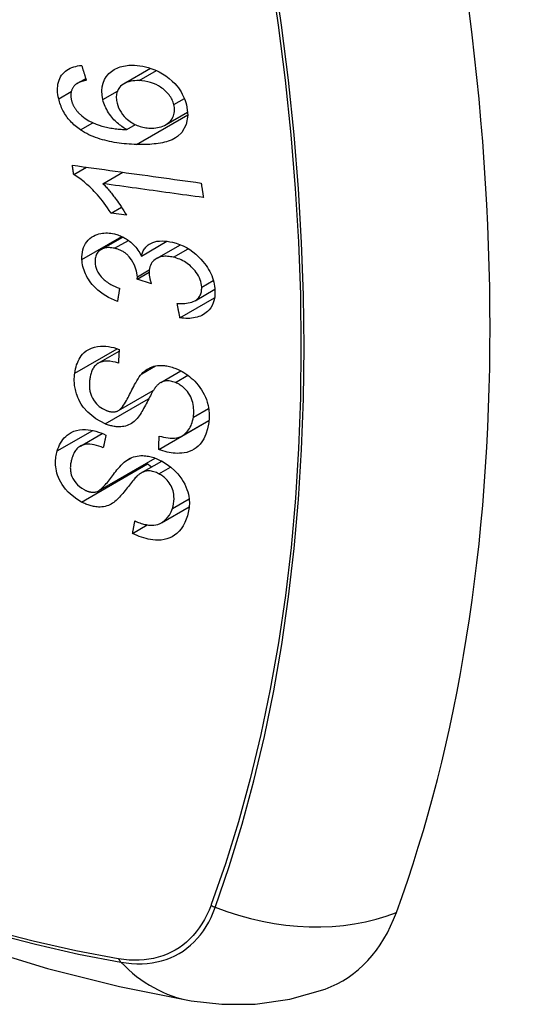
# Model space of a CAD drawing. Header units: inches. Extents: x 532.5 to 626.3, y 209.5 to 285.5.
# Tile 21 of 55: x 576.097 to 576.373, y 258.249 to 258.789. Entities that reach past the tile are written whole.
import ezdxf

# ---------------------------------------------------------------- set-up
doc = ezdxf.new("R2010")
doc.units = ezdxf.units.IN
doc.header["$MEASUREMENT"] = 0
doc.layers.add('Visible Edges(ANSI)', color=7, linetype='Continuous', lineweight=25)
doc.layers.add('Visible Tangent Edges(ANSI)', color=7, linetype='Continuous', lineweight=25)

msp = doc.modelspace()

# ---------------------------------------------------------------- linework, layer by layer
at = {"layer": 'Visible Edges(ANSI)'}
for p, q in [((576.15448, 258.75416), (576.16902, 258.76254)), ((576.12869, 258.75426), (576.13338, 258.75696)), ((576.17751, 258.7317), (576.18932, 258.73851)), ((576.15592, 258.7289), (576.16067, 258.73163)), ((576.12679, 258.7042), (576.13387, 258.70828)), ((576.14283, 258.69922), (576.15377, 258.70552)), ((576.14728, 258.68305), (576.15302, 258.68635)), ((576.15568, 258.6819), (576.14728, 258.68305)), ((576.14188, 258.66313), (576.15376, 258.66997)), ((576.16394, 258.65955), (576.17799, 258.66765)), ((576.17224, 258.65809), (576.18543, 258.66569)), ((576.16168, 258.64693), (576.16816, 258.65067)), ((576.16941, 258.6443), (576.16168, 258.64693)), ((576.18511, 258.62566), (576.20409, 258.63659)), ((576.19338, 258.63502), (576.20425, 258.64128)), ((576.14024, 258.60073), (576.15168, 258.60732)), ((576.17454, 258.59014), (576.18562, 258.59652)), ((576.15134, 258.57473), (576.17045, 258.58573)), ((576.17347, 258.5534), (576.20093, 258.56922)), ((576.18627, 258.56085), (576.20104, 258.56935)), ((576.20093, 258.56922), (576.20093, 258.56929)), ((576.20102, 258.56915), (576.20093, 258.56922)), ((576.13044, 258.55526), (576.14244, 258.56218)), ((576.14035, 258.53066), (576.17155, 258.54863)), ((576.16388, 258.54054), (576.17512, 258.54701)), ((576.17503, 258.51325), (576.1902, 258.52199)), ((576.1591, 258.50737), (576.1672, 258.51204))]:
    msp.add_line(p, q, dxfattribs=at)
at = {"layer": 'Visible Edges(ANSI)', "flags": 128}
for points in [[(576.11855, 258.74577), (576.1183, 258.74696), (576.1181, 258.74816), (576.11796, 258.74934), (576.1179, 258.75051), (576.1179, 258.75166), (576.11799, 258.75279), (576.11815, 258.75389), (576.1184, 258.75495), (576.11872, 258.75596), (576.11913, 258.75692), (576.11961, 258.75783), (576.12017, 258.75869), (576.1208, 258.7595), (576.12149, 258.76024), (576.12225, 258.76091), (576.12307, 258.76152), (576.12394, 258.76207), (576.12487, 258.76255), (576.12583, 258.76296), (576.12683, 258.7633), (576.12787, 258.76359), (576.12893, 258.76382), (576.13001, 258.764), (576.13112, 258.76413)], [(576.13112, 258.76413), (576.13123, 258.76379), (576.13134, 258.76344), (576.13144, 258.7631), (576.13155, 258.76276), (576.13166, 258.76242), (576.13176, 258.76208), (576.13187, 258.76174), (576.13198, 258.7614), (576.13208, 258.76106), (576.13219, 258.76072), (576.1323, 258.76038), (576.13241, 258.76004), (576.13251, 258.7597), (576.13262, 258.75936), (576.13273, 258.75902), (576.13284, 258.75868), (576.13295, 258.75834), (576.13305, 258.758), (576.13316, 258.75766), (576.13327, 258.75732), (576.13338, 258.75698), (576.13349, 258.75664), (576.13359, 258.7563), (576.1337, 258.75596)], [(576.14276, 258.74532), (576.14232, 258.74772), (576.14219, 258.75008), (576.14239, 258.75234), (576.14292, 258.75446), (576.14373, 258.75633), (576.14463, 258.75781), (576.14548, 258.7589), (576.14614, 258.75962), (576.14678, 258.76025), (576.14747, 258.76082), (576.14819, 258.76136), (576.14895, 258.76184), (576.14975, 258.76228), (576.15059, 258.76268), (576.15145, 258.76302), (576.15235, 258.76332), (576.15326, 258.76358), (576.1542, 258.76378), (576.15515, 258.76395), (576.15612, 258.76407), (576.15711, 258.76416), (576.15811, 258.7642), (576.15912, 258.76422), (576.16015, 258.76419)], [(576.16015, 258.76419), (576.16164, 258.7641), (576.16314, 258.76393), (576.16465, 258.76369), (576.16617, 258.76336), (576.16769, 258.76296), (576.16921, 258.76247), (576.17072, 258.76191), (576.17222, 258.76127), (576.17378, 258.76051), (576.1755, 258.75957), (576.17732, 258.75841), (576.17919, 258.75701), (576.1809, 258.75553), (576.18229, 258.75412), (576.1834, 258.75284), (576.18427, 258.75173), (576.18502, 258.75065), (576.18572, 258.74955), (576.18636, 258.74842), (576.18693, 258.74728), (576.18745, 258.74611), (576.1879, 258.74494), (576.18829, 258.74376), (576.18862, 258.74257)], [(576.1337, 258.75596), (576.1334, 258.7559), (576.1331, 258.75583), (576.1328, 258.75576), (576.1325, 258.75569), (576.1322, 258.75561), (576.1319, 258.75553), (576.1316, 258.75545), (576.1313, 258.75536), (576.13101, 258.75526), (576.13072, 258.75516), (576.13043, 258.75506), (576.13015, 258.75495), (576.12987, 258.75484), (576.1296, 258.75472), (576.12933, 258.75459), (576.12907, 258.75446), (576.12881, 258.75432), (576.12856, 258.75418), (576.12831, 258.75403), (576.12807, 258.75386), (576.12784, 258.75369), (576.12762, 258.75351), (576.1274, 258.75332), (576.1272, 258.75312)], [(576.1627, 258.75576), (576.16151, 258.75577), (576.16034, 258.75573), (576.15919, 258.75563), (576.15807, 258.75545), (576.15698, 258.75519), (576.15595, 258.75485), (576.15497, 258.75442), (576.15405, 258.7539), (576.15323, 258.75329), (576.15255, 258.75267), (576.15201, 258.75204), (576.15158, 258.75145), (576.15124, 258.7509), (576.15095, 258.75032), (576.1507, 258.74972), (576.15049, 258.74908), (576.15034, 258.74842), (576.15023, 258.74774), (576.15018, 258.74705), (576.15017, 258.74634), (576.15021, 258.74561), (576.15029, 258.74487), (576.15042, 258.74413), (576.15058, 258.74339)], [(576.18178, 258.74261), (576.18158, 258.7433), (576.18135, 258.74398), (576.18108, 258.74466), (576.18078, 258.74533), (576.18043, 258.746), (576.18004, 258.74665), (576.17961, 258.74729), (576.17915, 258.74791), (576.17866, 258.74852), (576.17814, 258.7491), (576.17759, 258.74966), (576.17703, 258.7502), (576.17644, 258.75071), (576.17583, 258.7512), (576.1752, 258.75168), (576.1744, 258.75224), (576.17337, 258.75288), (576.17211, 258.75355), (576.17062, 258.7542), (576.16903, 258.75475), (576.16744, 258.75516), (576.16584, 258.75546), (576.16426, 258.75566), (576.1627, 258.75576)], [(576.1272, 258.75312), (576.12698, 258.75286), (576.12678, 258.7526), (576.12658, 258.75232), (576.1264, 258.75204), (576.12623, 258.75175), (576.12607, 258.75145), (576.12592, 258.75114), (576.12579, 258.75083), (576.12567, 258.75051), (576.12556, 258.75018), (576.12547, 258.74985), (576.12539, 258.74951), (576.12533, 258.74916), (576.12528, 258.74881), (576.12524, 258.74845), (576.12522, 258.74808), (576.12522, 258.74771), (576.12523, 258.74733), (576.12525, 258.74695), (576.12528, 258.74657), (576.12533, 258.74618), (576.1254, 258.74579), (576.12547, 258.74541), (576.12556, 258.74502)], [(576.13047, 258.72879), (576.12973, 258.72931), (576.129, 258.72985), (576.12829, 258.73041), (576.12759, 258.73099), (576.12691, 258.73159), (576.12625, 258.73221), (576.1256, 258.73286), (576.12498, 258.73352), (576.12438, 258.73419), (576.12381, 258.73489), (576.12326, 258.73559), (576.12274, 258.73632), (576.12224, 258.73706), (576.12176, 258.73782), (576.12132, 258.73859), (576.1209, 258.73936), (576.12052, 258.74014), (576.12016, 258.74093), (576.11983, 258.74173), (576.11952, 258.74253), (576.11924, 258.74334), (576.11899, 258.74415), (576.11876, 258.74496), (576.11855, 258.74577)], [(576.12556, 258.74502), (576.12564, 258.74471), (576.12572, 258.7444), (576.12582, 258.74409), (576.12592, 258.74378), (576.12602, 258.74347), (576.12614, 258.74317), (576.12626, 258.74286), (576.12639, 258.74256), (576.12653, 258.74225), (576.12667, 258.74195), (576.12683, 258.74166), (576.12699, 258.74136), (576.12716, 258.74106), (576.12734, 258.74078), (576.12752, 258.74049), (576.12771, 258.74021), (576.12791, 258.73993), (576.12811, 258.73966), (576.12832, 258.73939), (576.12853, 258.73912), (576.12876, 258.73886), (576.12899, 258.7386), (576.12922, 258.73835), (576.12946, 258.7381)], [(576.15592, 258.7289), (576.15524, 258.7293), (576.15456, 258.72971), (576.1539, 258.73014), (576.15324, 258.73059), (576.15259, 258.73106), (576.15195, 258.73155), (576.15133, 258.73205), (576.15071, 258.73257), (576.1501, 258.73313), (576.14949, 258.73372), (576.14888, 258.73434), (576.14828, 258.73501), (576.14768, 258.73572), (576.14709, 258.73648), (576.1465, 258.73728), (576.14593, 258.73813), (576.14539, 258.73899), (576.14489, 258.73987), (576.14443, 258.74075), (576.14401, 258.74165), (576.14364, 258.74256), (576.1433, 258.74348), (576.14301, 258.7444), (576.14276, 258.74532)], [(576.15058, 258.74339), (576.15096, 258.74211), (576.15145, 258.74083), (576.15206, 258.73959), (576.15278, 258.73839), (576.15362, 258.73724), (576.15454, 258.73617), (576.15545, 258.73525), (576.15631, 258.73448), (576.15708, 258.73386), (576.15779, 258.73332), (576.15852, 258.73283), (576.15927, 258.73237), (576.16003, 258.73195), (576.1608, 258.73157), (576.16159, 258.73122), (576.16238, 258.73091), (576.16318, 258.73064), (576.16398, 258.73041), (576.16478, 258.73021), (576.16557, 258.73005), (576.16637, 258.72992), (576.16716, 258.72983), (576.16795, 258.72976), (576.16873, 258.72972)], [(576.18862, 258.74257), (576.18939, 258.73686), (576.18855, 258.73164), (576.18613, 258.72738), (576.18369, 258.72505), (576.18267, 258.72436), (576.18174, 258.72384), (576.18077, 258.72336), (576.17976, 258.72294), (576.17872, 258.72257), (576.17766, 258.72224), (576.17658, 258.72195), (576.17549, 258.7217), (576.17437, 258.72148), (576.17323, 258.72129), (576.17207, 258.72113), (576.17089, 258.721), (576.1697, 258.72089), (576.1685, 258.72081), (576.16729, 258.72075), (576.16607, 258.72071), (576.16486, 258.72069), (576.16364, 258.72069), (576.16244, 258.72071), (576.16124, 258.72074)], [(576.16873, 258.72972), (576.16979, 258.72971), (576.17082, 258.72976), (576.17183, 258.72986), (576.17282, 258.73001), (576.17379, 258.73023), (576.17475, 258.7305), (576.17569, 258.73084), (576.1766, 258.73123), (576.17747, 258.73168), (576.17827, 258.73218), (576.17901, 258.73275), (576.17969, 258.73338), (576.18029, 258.73408), (576.18082, 258.73484), (576.18124, 258.73564), (576.18157, 258.73643), (576.18182, 258.73722), (576.18199, 258.738), (576.18209, 258.73874), (576.18214, 258.73949), (576.18213, 258.74025), (576.18207, 258.74103), (576.18195, 258.74182), (576.18178, 258.74261)], [(576.12946, 258.7381), (576.13121, 258.73647), (576.13311, 258.73503), (576.13512, 258.73378), (576.13718, 258.73271), (576.13912, 258.73187), (576.14082, 258.73125), (576.14219, 258.73082), (576.14317, 258.73056), (576.14395, 258.73037), (576.14474, 258.73019), (576.14554, 258.73003), (576.14634, 258.72988), (576.14715, 258.72974), (576.14797, 258.72962), (576.14878, 258.7295), (576.14959, 258.7294), (576.15041, 258.7293), (576.15122, 258.72922), (576.15202, 258.72915), (576.15282, 258.72908), (576.15361, 258.72902), (576.15439, 258.72897), (576.15516, 258.72893), (576.15592, 258.7289)], [(576.16124, 258.72074), (576.15989, 258.72079), (576.15853, 258.72086), (576.15718, 258.72095), (576.15582, 258.72105), (576.15447, 258.72118), (576.15311, 258.72133), (576.15176, 258.72149), (576.15041, 258.72169), (576.14907, 258.7219), (576.14774, 258.72214), (576.14642, 258.7224), (576.14511, 258.72269), (576.14381, 258.72301), (576.14252, 258.72336), (576.14125, 258.72374), (576.14, 258.72414), (576.13876, 258.72458), (576.13754, 258.72505), (576.13633, 258.72556), (576.13513, 258.72611), (576.13393, 258.72671), (576.13276, 258.72735), (576.1316, 258.72805), (576.13047, 258.72879)], [(576.12679, 258.7042), (576.12676, 258.70442), (576.12673, 258.70463), (576.1267, 258.70485), (576.12667, 258.70506), (576.12664, 258.70528), (576.12661, 258.70549), (576.12657, 258.70571), (576.12654, 258.70592), (576.12651, 258.70614), (576.12648, 258.70635), (576.12645, 258.70657), (576.12642, 258.70678), (576.12639, 258.707), (576.12636, 258.70721), (576.12633, 258.70743), (576.1263, 258.70764), (576.12627, 258.70786), (576.12624, 258.70807), (576.12621, 258.70829), (576.12618, 258.7085), (576.12615, 258.70872), (576.12612, 258.70893), (576.12609, 258.70915), (576.12606, 258.70937)], [(576.12606, 258.70937), (576.12899, 258.70896), (576.13192, 258.70855), (576.13486, 258.70814), (576.1378, 258.70773), (576.14075, 258.70733), (576.14371, 258.70692), (576.14666, 258.70651), (576.14962, 258.70609), (576.15259, 258.70568), (576.15555, 258.70527), (576.15851, 258.70486), (576.16148, 258.70445), (576.16444, 258.70404), (576.1674, 258.70363), (576.17036, 258.70322), (576.17332, 258.70281), (576.17627, 258.7024), (576.17922, 258.70199), (576.18216, 258.70159), (576.1851, 258.70118), (576.18803, 258.70078), (576.19095, 258.70037), (576.19387, 258.69997), (576.19677, 258.69957)], [(576.14728, 258.68305), (576.14633, 258.68453), (576.14539, 258.68595), (576.14444, 258.6873), (576.1435, 258.68858), (576.14256, 258.6898), (576.14163, 258.69096), (576.14072, 258.69206), (576.13982, 258.69309), (576.13893, 258.69407), (576.13806, 258.695), (576.13721, 258.69587), (576.13638, 258.69669), (576.13558, 258.69746), (576.13481, 258.69818), (576.13406, 258.69886), (576.13331, 258.69952), (576.13254, 258.70018), (576.13175, 258.70082), (576.13095, 258.70144), (576.13014, 258.70204), (576.12932, 258.70263), (576.12848, 258.70318), (576.12764, 258.70371), (576.12679, 258.7042)], [(576.14283, 258.69922), (576.14332, 258.69874), (576.1438, 258.69825), (576.14428, 258.69775), (576.14475, 258.69724), (576.14522, 258.69672), (576.14568, 258.6962), (576.14613, 258.69567), (576.14658, 258.69514), (576.14703, 258.6946), (576.14746, 258.69407), (576.14789, 258.69353), (576.14831, 258.69299), (576.14872, 258.69245), (576.14913, 258.69191), (576.14959, 258.69129), (576.15013, 258.69055), (576.15074, 258.6897), (576.15141, 258.68876), (576.15211, 258.68773), (576.15284, 258.68664), (576.15357, 258.6855), (576.1543, 258.68432), (576.15501, 258.68311), (576.15568, 258.6819)], [(576.19798, 258.69162), (576.1957, 258.69194), (576.19342, 258.69225), (576.19113, 258.69257), (576.18884, 258.69288), (576.18654, 258.6932), (576.18424, 258.69351), (576.18195, 258.69383), (576.17964, 258.69415), (576.17734, 258.69446), (576.17504, 258.69478), (576.17274, 258.6951), (576.17043, 258.69542), (576.16813, 258.69573), (576.16582, 258.69605), (576.16352, 258.69637), (576.16121, 258.69669), (576.15891, 258.697), (576.15661, 258.69732), (576.1543, 258.69764), (576.15201, 258.69796), (576.14971, 258.69827), (576.14741, 258.69859), (576.14512, 258.69891), (576.14283, 258.69922)], [(576.19677, 258.69957), (576.19682, 258.69923), (576.19687, 258.6989), (576.19692, 258.69857), (576.19697, 258.69824), (576.19702, 258.69791), (576.19707, 258.69758), (576.19712, 258.69725), (576.19717, 258.69692), (576.19722, 258.69658), (576.19727, 258.69625), (576.19732, 258.69592), (576.19738, 258.69559), (576.19743, 258.69526), (576.19748, 258.69493), (576.19753, 258.6946), (576.19758, 258.69427), (576.19763, 258.69394), (576.19768, 258.69361), (576.19773, 258.69327), (576.19778, 258.69294), (576.19783, 258.69261), (576.19788, 258.69228), (576.19793, 258.69195), (576.19798, 258.69162)], [(576.13132, 258.65772), (576.13131, 258.65908), (576.13139, 258.66041), (576.13157, 258.66169), (576.13186, 258.66294), (576.13224, 258.66413), (576.13273, 258.66528), (576.13332, 258.66636), (576.13399, 258.66736), (576.13475, 258.66829), (576.1356, 258.66913), (576.13655, 258.66988), (576.13756, 258.67052), (576.13859, 258.67102), (576.13962, 258.67142), (576.14063, 258.67171), (576.14159, 258.67193), (576.1425, 258.67207), (576.14341, 258.67217), (576.14433, 258.67221), (576.14527, 258.6722), (576.14621, 258.67214), (576.14717, 258.67203), (576.14814, 258.67187), (576.14913, 258.67166)], [(576.14913, 258.67166), (576.14978, 258.67149), (576.15044, 258.6713), (576.15109, 258.67109), (576.15174, 258.67085), (576.15239, 258.67059), (576.15304, 258.67031), (576.15368, 258.67), (576.15431, 258.66968), (576.15493, 258.66933), (576.15555, 258.66895), (576.15617, 258.66855), (576.15681, 258.6681), (576.15747, 258.66761), (576.15814, 258.66706), (576.15882, 258.66646), (576.1595, 258.66581), (576.16018, 258.6651), (576.16082, 258.66436), (576.16143, 258.6636), (576.162, 258.66282), (576.16254, 258.66202), (576.16304, 258.66121), (576.1635, 258.66039), (576.16394, 258.65955)], [(576.14925, 258.66376), (576.14852, 258.66391), (576.14779, 258.66404), (576.14707, 258.66412), (576.14636, 258.66416), (576.14566, 258.66416), (576.14497, 258.66411), (576.14431, 258.66401), (576.14368, 258.66387), (576.14307, 258.66368), (576.14248, 258.66343), (576.14191, 258.66315), (576.14138, 258.66281), (576.14088, 258.66243), (576.14043, 258.66202), (576.14002, 258.66157), (576.13966, 258.66108), (576.13935, 258.66055), (576.13909, 258.66), (576.13887, 258.65941), (576.13871, 258.65879), (576.1386, 258.65816), (576.13853, 258.6575), (576.1385, 258.65683), (576.13851, 258.65616)], [(576.16173, 258.64814), (576.16128, 258.6513), (576.1602, 258.65446), (576.15859, 258.65739), (576.15727, 258.65915), (576.15677, 258.6597), (576.15643, 258.66002), (576.15609, 258.66034), (576.15574, 258.66064), (576.15538, 258.66093), (576.15501, 258.66121), (576.15463, 258.66147), (576.15424, 258.66172), (576.15385, 258.66196), (576.15344, 258.66219), (576.15304, 258.6624), (576.15262, 258.6626), (576.15221, 258.66279), (576.15179, 258.66296), (576.15137, 258.66312), (576.15095, 258.66327), (576.15053, 258.66341), (576.1501, 258.66354), (576.14968, 258.66365), (576.14925, 258.66376)], [(576.16394, 258.65955), (576.16409, 258.66016), (576.16428, 258.66075), (576.16449, 258.66133), (576.16473, 258.66189), (576.16499, 258.66243), (576.16529, 258.66295), (576.16561, 258.66346), (576.16597, 258.66394), (576.16636, 258.6644), (576.16677, 258.66483), (576.16721, 258.66523), (576.16768, 258.66561), (576.16818, 258.66596), (576.16874, 258.66629), (576.16943, 258.66665), (576.17029, 258.66701), (576.17131, 258.66733), (576.17251, 258.6676), (576.17386, 258.66777), (576.17526, 258.66783), (576.17668, 258.66778), (576.17813, 258.66763), (576.1796, 258.66739), (576.18108, 258.66707)], [(576.18108, 258.66707), (576.18301, 258.66655), (576.18492, 258.66589), (576.18683, 258.66508), (576.18869, 258.66414), (576.19049, 258.66305), (576.19223, 258.66184), (576.19388, 258.66051), (576.19535, 258.65916), (576.19665, 258.65784), (576.19775, 258.65659), (576.19866, 258.65546), (576.19945, 258.6544), (576.20019, 258.65331), (576.20087, 258.6522), (576.20148, 258.65107), (576.20204, 258.64993), (576.20254, 258.64877), (576.20297, 258.64761), (576.20334, 258.64645), (576.20365, 258.64528), (576.20389, 258.64412), (576.20408, 258.64296), (576.20421, 258.64181), (576.20429, 258.64067)], [(576.15079, 258.63456), (576.14916, 258.63524), (576.14755, 258.63598), (576.14597, 258.6368), (576.14441, 258.6377), (576.14289, 258.63868), (576.14142, 258.63974), (576.14006, 258.64085), (576.13886, 258.64194), (576.13783, 258.64298), (576.13693, 258.64398), (576.13617, 258.64492), (576.13548, 258.64584), (576.13485, 258.64678), (576.13426, 258.64774), (576.13372, 258.64871), (576.13324, 258.64971), (576.13281, 258.65071), (576.13244, 258.65171), (576.13213, 258.65272), (576.13187, 258.65372), (576.13166, 258.65473), (576.1315, 258.65573), (576.13139, 258.65673), (576.13132, 258.65772)], [(576.18155, 258.65886), (576.18074, 258.65904), (576.17994, 258.65918), (576.17914, 258.65929), (576.17835, 258.65936), (576.17757, 258.65938), (576.17681, 258.65937), (576.17605, 258.65931), (576.17531, 258.6592), (576.1746, 258.65904), (576.17392, 258.65884), (576.17327, 258.6586), (576.17264, 258.65831), (576.17204, 258.65798), (576.17145, 258.65758), (576.17086, 258.65712), (576.17029, 258.65657), (576.16976, 258.65592), (576.16928, 258.6552), (576.16889, 258.65442), (576.16859, 258.6536), (576.16837, 258.65272), (576.16823, 258.65181), (576.16817, 258.65087), (576.16818, 258.64991)], [(576.19704, 258.64244), (576.19695, 258.64346), (576.19679, 258.64449), (576.19654, 258.64553), (576.19621, 258.64656), (576.19579, 258.64758), (576.19529, 258.64858), (576.19471, 258.64958), (576.19406, 258.65053), (576.19339, 258.6514), (576.1927, 258.6522), (576.19203, 258.65293), (576.19134, 258.6536), (576.19063, 258.65425), (576.18989, 258.65485), (576.18913, 258.65543), (576.18834, 258.65597), (576.18753, 258.65648), (576.1867, 258.65694), (576.18586, 258.65736), (576.18501, 258.65774), (576.18415, 258.65808), (576.18329, 258.65838), (576.18242, 258.65864), (576.18155, 258.65886)], [(576.13851, 258.65616), (576.13861, 258.65506), (576.13881, 258.65394), (576.13913, 258.65283), (576.13956, 258.65173), (576.14011, 258.65064), (576.14073, 258.64965), (576.14135, 258.64881), (576.14192, 258.64812), (576.14243, 258.64756), (576.14297, 258.64703), (576.14352, 258.64652), (576.1441, 258.64604), (576.14469, 258.64558), (576.14531, 258.64515), (576.14593, 258.64473), (576.14658, 258.64433), (576.14723, 258.64396), (576.14789, 258.6436), (576.14856, 258.64326), (576.14924, 258.64294), (576.14992, 258.64263), (576.1506, 258.64235), (576.15128, 258.64208), (576.15196, 258.64182)], [(576.16168, 258.64693), (576.16169, 258.64698), (576.16169, 258.64703), (576.16169, 258.64708), (576.1617, 258.64713), (576.1617, 258.64718), (576.16171, 258.64723), (576.16171, 258.64728), (576.16171, 258.64734), (576.16172, 258.64739), (576.16172, 258.64744), (576.16172, 258.64749), (576.16173, 258.64754), (576.16173, 258.64759), (576.16173, 258.64764), (576.16173, 258.64769), (576.16173, 258.64774), (576.16174, 258.64779), (576.16174, 258.64784), (576.16174, 258.64789), (576.16174, 258.64794), (576.16174, 258.64799), (576.16174, 258.64804), (576.16174, 258.64809), (576.16173, 258.64814)], [(576.16818, 258.64991), (576.16819, 258.64969), (576.16821, 258.64946), (576.16823, 258.64924), (576.16826, 258.64901), (576.16829, 258.64878), (576.16832, 258.64856), (576.16836, 258.64833), (576.1684, 258.64809), (576.16844, 258.64786), (576.16849, 258.64762), (576.16854, 258.64738), (576.1686, 258.64714), (576.16865, 258.6469), (576.16871, 258.64666), (576.16878, 258.64642), (576.16884, 258.64618), (576.16891, 258.64594), (576.16897, 258.64571), (576.16904, 258.64547), (576.16911, 258.64523), (576.16918, 258.64499), (576.16926, 258.64476), (576.16933, 258.64453), (576.16941, 258.6443)], [(576.15196, 258.64182), (576.15191, 258.64152), (576.15186, 258.64121), (576.15181, 258.64091), (576.15176, 258.64061), (576.15172, 258.64031), (576.15167, 258.64), (576.15162, 258.6397), (576.15157, 258.6394), (576.15152, 258.6391), (576.15147, 258.63879), (576.15142, 258.63849), (576.15137, 258.63819), (576.15132, 258.63789), (576.15127, 258.63758), (576.15122, 258.63728), (576.15117, 258.63698), (576.15113, 258.63668), (576.15108, 258.63638), (576.15103, 258.63607), (576.15098, 258.63577), (576.15093, 258.63547), (576.15088, 258.63517), (576.15083, 258.63486), (576.15079, 258.63456)], [(576.18356, 258.63357), (576.18461, 258.63352), (576.18565, 258.6335), (576.18669, 258.63351), (576.18772, 258.63356), (576.18872, 258.63365), (576.1897, 258.63379), (576.19065, 258.63399), (576.19157, 258.63424), (576.19245, 258.63456), (576.19327, 258.63496), (576.19398, 258.6354), (576.19457, 258.63587), (576.19505, 258.63634), (576.19545, 258.6368), (576.19579, 258.63726), (576.19608, 258.63775), (576.19634, 258.63826), (576.19656, 258.6388), (576.19673, 258.63936), (576.19687, 258.63994), (576.19697, 258.64054), (576.19703, 258.64116), (576.19705, 258.6418), (576.19704, 258.64244)], [(576.20429, 258.64067), (576.2043, 258.63891), (576.20417, 258.63719), (576.20388, 258.63553), (576.20342, 258.63395), (576.20278, 258.63246), (576.202, 258.63116), (576.20117, 258.63007), (576.20032, 258.62919), (576.19951, 258.6285), (576.19876, 258.62795), (576.19797, 258.62745), (576.19716, 258.627), (576.1963, 258.62661), (576.19541, 258.62627), (576.19448, 258.62598), (576.19351, 258.62574), (576.19253, 258.62555), (576.19152, 258.62543), (576.19049, 258.62535), (576.18944, 258.62532), (576.18838, 258.62534), (576.1873, 258.62541), (576.18621, 258.62551), (576.18511, 258.62566)], [(576.18511, 258.62566), (576.18505, 258.62599), (576.18498, 258.62632), (576.18492, 258.62665), (576.18485, 258.62698), (576.18479, 258.62731), (576.18472, 258.62764), (576.18466, 258.62797), (576.18459, 258.6283), (576.18453, 258.62863), (576.18446, 258.62895), (576.1844, 258.62928), (576.18434, 258.62961), (576.18427, 258.62994), (576.18421, 258.63027), (576.18414, 258.6306), (576.18408, 258.63093), (576.18401, 258.63126), (576.18395, 258.63159), (576.18389, 258.63192), (576.18382, 258.63225), (576.18376, 258.63258), (576.18369, 258.63291), (576.18363, 258.63324), (576.18356, 258.63357)], [(576.12735, 258.59525), (576.12754, 258.59642), (576.12777, 258.59756), (576.12806, 258.59868), (576.1284, 258.59978), (576.12879, 258.60084), (576.12924, 258.60187), (576.12975, 258.60287), (576.13032, 258.60382), (576.13096, 258.60473), (576.13168, 258.60562), (576.13258, 258.60654), (576.13368, 258.60746), (576.13501, 258.60832), (576.13658, 258.60906), (576.13821, 258.60959), (576.13983, 258.60991), (576.14141, 258.61007), (576.1429, 258.61011), (576.14435, 258.61004), (576.14581, 258.60988), (576.14728, 258.60962), (576.14875, 258.60928), (576.15024, 258.60885), (576.15174, 258.60834)], [(576.15174, 258.60834), (576.15172, 258.60802), (576.1517, 258.60771), (576.15168, 258.60739), (576.15167, 258.60708), (576.15165, 258.60677), (576.15163, 258.60645), (576.15161, 258.60614), (576.1516, 258.60582), (576.15158, 258.60551), (576.15156, 258.6052), (576.15154, 258.60488), (576.15153, 258.60457), (576.15151, 258.60425), (576.15149, 258.60394), (576.15147, 258.60363), (576.15146, 258.60331), (576.15144, 258.603), (576.15142, 258.60269), (576.1514, 258.60237), (576.15139, 258.60206), (576.15137, 258.60175), (576.15135, 258.60143), (576.15134, 258.60112), (576.15132, 258.6008)], [(575.57689, 258.60067), (575.61271, 258.56655), (575.64908, 258.53382), (575.68597, 258.50253), (575.72332, 258.47276), (575.7611, 258.44453), (575.79924, 258.41792), (575.83771, 258.39296), (575.87646, 258.3697), (575.91544, 258.3482), (575.95462, 258.3285), (575.99394, 258.31066), (576.03337, 258.29471), (576.07286, 258.28071), (576.11237, 258.26871), (576.15185, 258.25877), (576.19124, 258.25094)], [(576.15132, 258.6008), (576.14976, 258.60124), (576.1482, 258.60158), (576.14667, 258.6018), (576.14517, 258.60188), (576.14373, 258.60181), (576.14236, 258.60157), (576.14117, 258.60118), (576.14026, 258.60074), (576.13959, 258.60031), (576.13911, 258.59992), (576.13868, 258.59951), (576.13827, 258.59907), (576.13791, 258.5986), (576.13757, 258.5981), (576.13727, 258.59758), (576.13699, 258.59705), (576.13674, 258.59649), (576.13652, 258.59592), (576.13632, 258.59533), (576.13615, 258.59473), (576.13599, 258.59412), (576.13586, 258.59351), (576.13574, 258.59289), (576.13565, 258.59226)], [(576.16411, 258.59488), (576.1648, 258.59557), (576.16554, 258.59623), (576.16631, 258.59684), (576.16713, 258.5974), (576.168, 258.59791), (576.16891, 258.59836), (576.16988, 258.59874), (576.17085, 258.59904), (576.1718, 258.59926), (576.1727, 258.5994), (576.17357, 258.59948), (576.17438, 258.59951), (576.17514, 258.59951), (576.17584, 258.59947), (576.17654, 258.59941), (576.17724, 258.59932), (576.17795, 258.59921), (576.17866, 258.59907), (576.17936, 258.59891), (576.18008, 258.59873), (576.18079, 258.59852), (576.1815, 258.59829), (576.18221, 258.59803), (576.18293, 258.59776)], [(576.14412, 258.56744), (576.13899, 258.57015), (576.13453, 258.5738), (576.132, 258.57669), (576.13097, 258.57818), (576.13016, 258.57955), (576.12951, 258.58083), (576.12899, 258.582), (576.1286, 258.58303), (576.12831, 258.58391), (576.12807, 258.58469), (576.12787, 258.58547), (576.12768, 258.58625), (576.12753, 258.58702), (576.12739, 258.5878), (576.12729, 258.58856), (576.1272, 258.58933), (576.12714, 258.59009), (576.12711, 258.59085), (576.12709, 258.5916), (576.1271, 258.59234), (576.12713, 258.59308), (576.12718, 258.59381), (576.12726, 258.59454), (576.12735, 258.59525)], [(576.15104, 258.57458), (576.15166, 258.57493), (576.15228, 258.57544), (576.1529, 258.57607), (576.15351, 258.57681), (576.15411, 258.57763), (576.15469, 258.57849), (576.15523, 258.57936), (576.15573, 258.58023), (576.1562, 258.58107), (576.15663, 258.5819), (576.15706, 258.58273), (576.15747, 258.58356), (576.15789, 258.58441), (576.15831, 258.58527), (576.15875, 258.58616), (576.15921, 258.58707), (576.15971, 258.58802), (576.16024, 258.58902), (576.16082, 258.59006), (576.16145, 258.59113), (576.1621, 258.59218), (576.16277, 258.59318), (576.16344, 258.59409), (576.16411, 258.59488)], [(576.18293, 258.59776), (576.18405, 258.59729), (576.18515, 258.59677), (576.18624, 258.59619), (576.18731, 258.59557), (576.18836, 258.59489), (576.18938, 258.59418), (576.19037, 258.59342), (576.19134, 258.59262), (576.19229, 258.59176), (576.19326, 258.59082), (576.19423, 258.58979), (576.19518, 258.58867), (576.19611, 258.58745), (576.19698, 258.58616), (576.19776, 258.58485), (576.19846, 258.58352), (576.19907, 258.58217), (576.1996, 258.58081), (576.20009, 258.57932), (576.20057, 258.57747), (576.20095, 258.57528), (576.20116, 258.57285), (576.20113, 258.57045), (576.20089, 258.56812)], [(576.13565, 258.59226), (576.13558, 258.59176), (576.13552, 258.59125), (576.13547, 258.59074), (576.13543, 258.59023), (576.13541, 258.58971), (576.13539, 258.58919), (576.13539, 258.58866), (576.1354, 258.58813), (576.13542, 258.5876), (576.13547, 258.58705), (576.13553, 258.58651), (576.1356, 258.58596), (576.1357, 258.58541), (576.13582, 258.58486), (576.13596, 258.58431), (576.13613, 258.58376), (576.13632, 258.5832), (576.13655, 258.58262), (576.13705, 258.58161), (576.13798, 258.58012), (576.13928, 258.57849), (576.14082, 258.57703), (576.14257, 258.57581), (576.14444, 258.5749)], [(576.18259, 258.59013), (576.18193, 258.59038), (576.18126, 258.59059), (576.18059, 258.59077), (576.17992, 258.59091), (576.17926, 258.591), (576.17861, 258.59106), (576.17797, 258.59106), (576.17738, 258.59103), (576.17683, 258.59096), (576.17633, 258.59086), (576.17586, 258.59073), (576.17544, 258.59057), (576.17504, 258.5904), (576.17466, 258.5902), (576.17429, 258.58999), (576.17393, 258.58975), (576.17359, 258.5895), (576.17326, 258.58923), (576.17295, 258.58894), (576.17265, 258.58865), (576.17236, 258.58834), (576.17208, 258.58803), (576.17182, 258.58771), (576.17157, 258.58738)], [(576.19247, 258.57111), (576.19259, 258.57207), (576.19267, 258.57303), (576.19271, 258.57402), (576.1927, 258.57502), (576.19263, 258.57603), (576.19252, 258.57706), (576.19234, 258.57809), (576.1921, 258.57913), (576.19181, 258.58017), (576.19144, 258.5812), (576.191, 258.58223), (576.19049, 258.58325), (576.18988, 258.58424), (576.1892, 258.58519), (576.18849, 258.58603), (576.18778, 258.58675), (576.1871, 258.58738), (576.18647, 258.58789), (576.18586, 258.58835), (576.18523, 258.58877), (576.18459, 258.58916), (576.18394, 258.58952), (576.18327, 258.58984), (576.18259, 258.59013)], [(576.17157, 258.58738), (576.17124, 258.58694), (576.17089, 258.58642), (576.17052, 258.58583), (576.17013, 258.58518), (576.16973, 258.58447), (576.16931, 258.58371), (576.16888, 258.5829), (576.16844, 258.58207), (576.16799, 258.5812), (576.16752, 258.58032), (576.16706, 258.57942), (576.16659, 258.57852), (576.16611, 258.57763), (576.16563, 258.57674), (576.16516, 258.57587), (576.16468, 258.57502), (576.16421, 258.57421), (576.16373, 258.57343), (576.16324, 258.57266), (576.16272, 258.5719), (576.16219, 258.57117), (576.16165, 258.57048), (576.1611, 258.56986), (576.16055, 258.56931)], [(576.14444, 258.5749), (576.14473, 258.57479), (576.14503, 258.57468), (576.14532, 258.57458), (576.14562, 258.57448), (576.14591, 258.5744), (576.14621, 258.57432), (576.1465, 258.57425), (576.1468, 258.5742), (576.14709, 258.57415), (576.14738, 258.57411), (576.14767, 258.57408), (576.14795, 258.57405), (576.14824, 258.57404), (576.14852, 258.57404), (576.14879, 258.57405), (576.14906, 258.57407), (576.14933, 258.5741), (576.14959, 258.57414), (576.14984, 258.57419), (576.15009, 258.57425), (576.15034, 258.57432), (576.15058, 258.5744), (576.15081, 258.57448), (576.15104, 258.57458)], [(576.16055, 258.56931), (576.1599, 258.56873), (576.15921, 258.5682), (576.15849, 258.56771), (576.15772, 258.56726), (576.15692, 258.56687), (576.15607, 258.56653), (576.15519, 258.56626), (576.15432, 258.56606), (576.15349, 258.56593), (576.15271, 258.56586), (576.15198, 258.56582), (576.1513, 258.56583), (576.15069, 258.56586), (576.15011, 258.5659), (576.14951, 258.56597), (576.14892, 258.56606), (576.14833, 258.56616), (576.14773, 258.56629), (576.14713, 258.56644), (576.14653, 258.5666), (576.14593, 258.56678), (576.14533, 258.56698), (576.14472, 258.5672), (576.14412, 258.56744)], [(576.20089, 258.56812), (576.20024, 258.56482), (576.19931, 258.56175), (576.19825, 258.55933), (576.19716, 258.55752), (576.19616, 258.55623), (576.19518, 258.55521), (576.1941, 258.5543), (576.19292, 258.5535), (576.19163, 258.55282), (576.19025, 258.55226), (576.18885, 258.55184), (576.18747, 258.55156), (576.18613, 258.55138), (576.18486, 258.5513), (576.18367, 258.55129), (576.18256, 258.55133), (576.18144, 258.55142), (576.18032, 258.55157), (576.17919, 258.55176), (576.17805, 258.552), (576.17691, 258.55229), (576.17577, 258.55262), (576.17462, 258.55299), (576.17347, 258.5534)], [(576.17369, 258.5608), (576.17491, 258.56045), (576.17613, 258.56015), (576.17735, 258.5599), (576.17856, 258.55971), (576.17976, 258.55959), (576.18093, 258.55955), (576.18206, 258.55959), (576.18314, 258.55972), (576.18418, 258.55996), (576.18519, 258.56031), (576.18617, 258.56079), (576.18706, 258.56135), (576.18787, 258.56198), (576.18859, 258.56267), (576.18924, 258.56338), (576.18981, 258.56411), (576.19032, 258.56488), (576.19077, 258.56568), (576.19118, 258.56651), (576.19153, 258.56738), (576.19183, 258.56827), (576.19209, 258.5692), (576.1923, 258.57014), (576.19247, 258.57111)], [(576.11777, 258.55262), (576.11815, 258.55374), (576.11857, 258.55483), (576.11906, 258.5559), (576.1196, 258.55692), (576.12021, 258.5579), (576.12087, 258.55883), (576.1216, 258.55972), (576.1224, 258.56055), (576.12328, 258.56132), (576.1243, 258.56208), (576.12547, 258.56278), (576.12682, 258.5634), (576.12837, 258.56389), (576.13002, 258.56422), (576.13165, 258.56437), (576.13323, 258.56436), (576.13474, 258.56425), (576.13615, 258.56405), (576.13753, 258.56377), (576.13892, 258.56342), (576.14031, 258.56299), (576.1417, 258.56248), (576.14308, 258.5619), (576.14446, 258.56125)], [(576.14446, 258.56125), (576.1444, 258.56096), (576.14434, 258.56068), (576.14428, 258.56039), (576.14422, 258.5601), (576.14416, 258.55981), (576.1441, 258.55952), (576.14404, 258.55924), (576.14397, 258.55895), (576.14391, 258.55866), (576.14385, 258.55837), (576.14379, 258.55808), (576.14373, 258.55779), (576.14367, 258.55751), (576.14361, 258.55722), (576.14355, 258.55693), (576.14349, 258.55664), (576.14343, 258.55635), (576.14337, 258.55607), (576.14331, 258.55578), (576.14325, 258.55549), (576.14319, 258.5552), (576.14313, 258.55492), (576.14307, 258.55463), (576.14301, 258.55434)], [(576.17347, 258.5534), (576.17347, 258.55371), (576.17348, 258.55402), (576.17349, 258.55433), (576.1735, 258.55463), (576.17351, 258.55494), (576.17352, 258.55525), (576.17353, 258.55556), (576.17354, 258.55587), (576.17355, 258.55617), (576.17356, 258.55648), (576.17357, 258.55679), (576.17358, 258.5571), (576.17358, 258.5574), (576.17359, 258.55771), (576.1736, 258.55802), (576.17361, 258.55833), (576.17362, 258.55864), (576.17363, 258.55895), (576.17364, 258.55925), (576.17365, 258.55956), (576.17366, 258.55987), (576.17367, 258.56018), (576.17368, 258.56049), (576.17369, 258.5608)], [(576.14301, 258.55434), (576.14178, 258.55485), (576.14054, 258.5553), (576.1393, 258.55568), (576.13806, 258.55599), (576.13684, 258.55621), (576.13564, 258.55633), (576.13448, 258.55634), (576.13337, 258.55625), (576.13233, 258.55604), (576.13144, 258.55575), (576.13069, 258.55541), (576.13007, 258.55504), (576.12953, 258.55465), (576.12904, 258.55423), (576.12858, 258.55378), (576.12816, 258.55329), (576.12777, 258.55278), (576.12742, 258.55224), (576.12709, 258.55168), (576.12679, 258.55111), (576.12652, 258.55052), (576.12627, 258.54992), (576.12604, 258.5493), (576.12584, 258.54867)], [(576.13109, 258.52457), (576.12842, 258.52618), (576.12591, 258.52809), (576.12383, 258.53001), (576.12233, 258.53165), (576.12132, 258.53292), (576.12046, 258.53415), (576.11968, 258.5354), (576.11901, 258.53668), (576.11843, 258.53797), (576.11795, 258.53925), (576.11758, 258.54048), (576.11729, 258.54165), (576.11709, 258.54278), (576.11694, 258.54383), (576.11686, 258.54481), (576.11681, 258.54574), (576.11681, 258.54664), (576.11684, 258.54754), (576.11691, 258.54842), (576.11702, 258.54929), (576.11716, 258.55014), (576.11733, 258.55098), (576.11754, 258.55181), (576.11777, 258.55262)], [(576.15529, 258.54706), (576.15609, 258.5476), (576.15692, 258.5481), (576.1578, 258.54856), (576.15871, 258.54896), (576.15967, 258.54931), (576.16066, 258.5496), (576.1617, 258.54982), (576.16273, 258.54996), (576.16372, 258.55003), (576.16466, 258.55004), (576.16555, 258.55), (576.16639, 258.54992), (576.16717, 258.54981), (576.16789, 258.54968), (576.1686, 258.54953), (576.16931, 258.54935), (576.17002, 258.54915), (576.17073, 258.54892), (576.17144, 258.54867), (576.17214, 258.5484), (576.17285, 258.5481), (576.17355, 258.54779), (576.17425, 258.54745), (576.17495, 258.5471)], [(576.12584, 258.54867), (576.12568, 258.54816), (576.12554, 258.54765), (576.12541, 258.54713), (576.1253, 258.54661), (576.12519, 258.54608), (576.12511, 258.54554), (576.12504, 258.545), (576.12498, 258.54445), (576.12495, 258.54389), (576.12493, 258.54332), (576.12494, 258.54275), (576.12498, 258.54216), (576.12504, 258.54157), (576.12513, 258.54097), (576.12527, 258.54035), (576.12548, 258.53958), (576.12583, 258.53864), (576.12634, 258.53755), (576.12705, 258.53635), (576.12789, 258.53518), (576.12887, 258.53407), (576.12997, 258.53305), (576.13117, 258.53216), (576.13244, 258.5314)], [(576.13914, 258.53015), (576.13981, 258.53039), (576.1405, 258.53075), (576.14121, 258.53123), (576.14193, 258.53182), (576.14265, 258.53248), (576.14336, 258.53319), (576.14404, 258.53392), (576.14468, 258.53466), (576.14528, 258.53538), (576.14585, 258.5361), (576.1464, 258.53681), (576.14694, 258.53753), (576.14749, 258.53825), (576.14804, 258.53899), (576.14861, 258.53975), (576.1492, 258.54053), (576.14984, 258.54133), (576.15052, 258.54217), (576.15125, 258.54305), (576.15203, 258.54395), (576.15285, 258.54483), (576.15367, 258.54566), (576.15449, 258.54642), (576.15529, 258.54706)], [(576.16738, 258.54547), (576.16736, 258.54549), (576.16734, 258.54551), (576.16732, 258.54553), (576.1673, 258.54555), (576.16728, 258.54557), (576.16725, 258.54559), (576.16723, 258.5456), (576.16721, 258.54562), (576.16719, 258.54564), (576.16717, 258.54566), (576.16715, 258.54568), (576.16713, 258.5457), (576.16711, 258.54572), (576.16709, 258.54574), (576.16706, 258.54576), (576.16704, 258.54578), (576.16702, 258.5458), (576.167, 258.54582), (576.16698, 258.54584), (576.16696, 258.54586), (576.16694, 258.54588), (576.16692, 258.5459), (576.1669, 258.54592), (576.16688, 258.54594)], [(576.16948, 258.54377), (576.1694, 258.54383), (576.16931, 258.54389), (576.16922, 258.54395), (576.16914, 258.54402), (576.16905, 258.54408), (576.16896, 258.54415), (576.16887, 258.54422), (576.16879, 258.54429), (576.1687, 258.54435), (576.16861, 258.54442), (576.16852, 258.54449), (576.16844, 258.54456), (576.16835, 258.54463), (576.16826, 258.54471), (576.16817, 258.54478), (576.16809, 258.54485), (576.168, 258.54493), (576.16791, 258.545), (576.16782, 258.54508), (576.16773, 258.54515), (576.16765, 258.54523), (576.16756, 258.54531), (576.16747, 258.54539), (576.16738, 258.54547)], [(576.17495, 258.5471), (576.17759, 258.54554), (576.18008, 258.54371), (576.18224, 258.54178), (576.1839, 258.54001), (576.18508, 258.53857), (576.18608, 258.5372), (576.18696, 258.5358), (576.18774, 258.53436), (576.18841, 258.5329), (576.18896, 258.53148), (576.18939, 258.53011), (576.18972, 258.52882), (576.18995, 258.52761), (576.19011, 258.5265), (576.19021, 258.52548), (576.19027, 258.52449), (576.19028, 258.52351), (576.19024, 258.52255), (576.19016, 258.52159), (576.19005, 258.52066), (576.18989, 258.51974), (576.1897, 258.51884), (576.18947, 258.51796), (576.1892, 258.51709)], [(576.16188, 258.53907), (576.16148, 258.5387), (576.16106, 258.53827), (576.1606, 258.53778), (576.16011, 258.53723), (576.1596, 258.53663), (576.15907, 258.53599), (576.15852, 258.53531), (576.15796, 258.5346), (576.15738, 258.53386), (576.15679, 258.53311), (576.15618, 258.53235), (576.15558, 258.53159), (576.15497, 258.53082), (576.15436, 258.53007), (576.15375, 258.52933), (576.15314, 258.52862), (576.15254, 258.52793), (576.15195, 258.52728), (576.15134, 258.52663), (576.15071, 258.526), (576.15006, 258.5254), (576.14941, 258.52485), (576.14876, 258.52435), (576.14812, 258.52392)], [(576.17355, 258.54006), (576.17287, 258.5404), (576.17218, 258.54071), (576.17148, 258.54097), (576.17079, 258.5412), (576.17009, 258.54138), (576.1694, 258.54151), (576.16873, 258.5416), (576.16811, 258.54164), (576.16754, 258.54163), (576.16701, 258.5416), (576.16653, 258.54153), (576.16609, 258.54144), (576.16568, 258.54132), (576.16528, 258.54119), (576.1649, 258.54104), (576.16452, 258.54087), (576.16415, 258.54069), (576.16379, 258.54049), (576.16345, 258.54027), (576.16311, 258.54005), (576.16279, 258.53981), (576.16247, 258.53957), (576.16217, 258.53932), (576.16188, 258.53907)], [(576.18101, 258.52104), (576.18137, 258.52231), (576.18164, 258.52361), (576.18182, 258.52496), (576.18189, 258.52635), (576.18184, 258.52768), (576.18171, 258.52886), (576.18153, 258.52988), (576.18131, 258.53077), (576.18103, 258.53165), (576.18069, 258.53253), (576.18029, 258.5334), (576.17981, 258.53427), (576.17926, 258.5351), (576.17869, 258.53585), (576.17813, 258.53651), (576.17759, 258.53707), (576.17712, 258.53754), (576.17665, 258.53796), (576.17616, 258.53836), (576.17566, 258.53874), (576.17515, 258.5391), (576.17463, 258.53944), (576.1741, 258.53976), (576.17355, 258.54006)], [(576.13244, 258.5314), (576.13273, 258.53125), (576.13302, 258.53111), (576.13331, 258.53097), (576.1336, 258.53085), (576.13389, 258.53072), (576.13418, 258.53061), (576.13447, 258.5305), (576.13476, 258.53041), (576.13505, 258.53032), (576.13534, 258.53024), (576.13563, 258.53017), (576.13592, 258.53011), (576.13621, 258.53006), (576.1365, 258.53002), (576.13678, 258.52999), (576.13706, 258.52997), (576.13733, 258.52996), (576.1376, 258.52996), (576.13787, 258.52997), (576.13813, 258.52999), (576.13839, 258.53001), (576.13864, 258.53005), (576.13889, 258.5301), (576.13914, 258.53015)], [(576.14812, 258.52392), (576.14738, 258.52348), (576.14661, 258.52309), (576.1458, 258.52274), (576.14496, 258.52244), (576.14409, 258.5222), (576.14318, 258.52201), (576.14224, 258.52188), (576.14134, 258.52182), (576.14048, 258.52182), (576.13967, 258.52186), (576.13892, 258.52194), (576.13824, 258.52204), (576.13762, 258.52215), (576.13702, 258.52228), (576.13642, 258.52243), (576.13583, 258.52259), (576.13523, 258.52278), (576.13464, 258.52298), (576.13405, 258.5232), (576.13345, 258.52344), (576.13286, 258.5237), (576.13227, 258.52398), (576.13168, 258.52427), (576.13109, 258.52457)], [(576.16036, 258.51417), (576.16105, 258.51388), (576.16173, 258.51361), (576.16242, 258.51335), (576.1631, 258.51311), (576.16379, 258.51288), (576.16448, 258.51267), (576.16516, 258.51248), (576.16584, 258.51231), (576.16652, 258.51216), (576.1672, 258.51204), (576.16787, 258.51194), (576.16853, 258.51187), (576.16919, 258.51183), (576.1699, 258.51182), (576.17078, 258.51187), (576.1718, 258.51202), (576.17295, 258.51232), (576.17418, 258.51281), (576.1755, 258.51353), (576.17686, 258.51454), (576.17818, 258.51586), (576.17935, 258.51743), (576.18028, 258.51917), (576.18101, 258.52104)], [(576.1892, 258.51709), (576.18853, 258.51519), (576.18773, 258.51336), (576.18681, 258.5116), (576.18575, 258.50996), (576.1846, 258.50852), (576.18341, 258.50734), (576.1822, 258.50637), (576.1809, 258.50555), (576.1795, 258.50487), (576.17799, 258.50434), (576.17638, 258.50395), (576.17476, 258.50373), (576.17319, 258.50365), (576.17168, 258.50369), (576.17026, 258.50381), (576.16896, 258.50399), (576.16773, 258.50422), (576.16649, 258.50452), (576.16526, 258.50486), (576.16403, 258.50526), (576.16279, 258.50572), (576.16156, 258.50622), (576.16033, 258.50677), (576.1591, 258.50737)], [(576.1591, 258.50737), (576.15916, 258.50766), (576.15921, 258.50794), (576.15926, 258.50822), (576.15931, 258.50851), (576.15936, 258.50879), (576.15942, 258.50907), (576.15947, 258.50935), (576.15952, 258.50964), (576.15957, 258.50992), (576.15963, 258.5102), (576.15968, 258.51049), (576.15973, 258.51077), (576.15978, 258.51105), (576.15984, 258.51134), (576.15989, 258.51162), (576.15994, 258.5119), (576.15999, 258.51219), (576.16005, 258.51247), (576.1601, 258.51275), (576.16015, 258.51304), (576.16021, 258.51332), (576.16026, 258.5136), (576.16031, 258.51389), (576.16036, 258.51417)], [(576.19124, 258.25094), (576.20819, 258.24902), (576.22639, 258.24916), (576.24549, 258.25184), (576.26486, 258.25741)]]:
    msp.add_lwpolyline(points, dxfattribs=at)
at = {"layer": 'Visible Edges(ANSI)'}
for centre, major_axis, start_param, end_param in [((575.43668, 259.14922), (-0.64835, 1.12588), 3.592663, 4.265186), ((576.18565, 258.41524), (0.08841, -0.15353), 6.184194, 6.734256)]:
    msp.add_ellipse(centre, major_axis=major_axis, ratio=0.578093, start_param=start_param, end_param=end_param, dxfattribs=at)
at = {"layer": 'Visible Tangent Edges(ANSI)'}
for p, q in [((576.1627, 258.75576), (576.17225, 258.76126)), ((576.11855, 258.74577), (576.12544, 258.74974)), ((576.14276, 258.74532), (576.15078, 258.74994)), ((576.18178, 258.74261), (576.18753, 258.74592)), ((576.16124, 258.72074), (576.18939, 258.73695)), ((576.13047, 258.72879), (576.13724, 258.73269)), ((576.13132, 258.65772), (576.15312, 258.67027)), ((576.14925, 258.66376), (576.1568, 258.6681)), ((576.18155, 258.65886), (576.1897, 258.66355)), ((576.16173, 258.64814), (576.16824, 258.65189)), ((576.19704, 258.64244), (576.20343, 258.64612)), ((576.12735, 258.59525), (576.1507, 258.6087)), ((576.16411, 258.59488), (576.17166, 258.59923)), ((576.18259, 258.59013), (576.18949, 258.5941)), ((576.14412, 258.56744), (576.16788, 258.58112)), ((576.19247, 258.57111), (576.20086, 258.57594)), ((576.11777, 258.55262), (576.13725, 258.56384)), ((576.13109, 258.52457), (576.16738, 258.54547)), ((576.15529, 258.54706), (576.15828, 258.54878)), ((576.17355, 258.54006), (576.18, 258.54378)), ((576.18101, 258.52104), (576.19014, 258.5263)), ((576.2023, 258.30369), (576.20218, 258.30337)), ((576.15145, 258.27393), (576.15112, 258.27398))]:
    msp.add_line(p, q, dxfattribs=at)
at = {"layer": 'Visible Tangent Edges(ANSI)', "flags": 128}
for points in [[(576.23461, 258.8165), (576.23907, 258.78612), (576.24286, 258.75598), (576.24597, 258.7261), (576.2484, 258.69651), (576.25014, 258.66725), (576.2512, 258.63835), (576.25156, 258.60983), (576.25123, 258.5817), (576.25021, 258.55396), (576.24849, 258.52661), (576.24608, 258.49969), (576.24298, 258.47324), (576.23918, 258.44728), (576.2347, 258.42186), (576.22954, 258.39699), (576.22371, 258.37272), (576.21722, 258.34906), (576.21008, 258.32605), (576.2023, 258.30369)], [(576.20448, 258.30222), (576.21221, 258.32468), (576.2193, 258.34781), (576.22573, 258.37158), (576.23151, 258.39595), (576.23661, 258.42092), (576.24104, 258.44643), (576.24479, 258.47248), (576.24785, 258.49902), (576.25023, 258.52602), (576.25192, 258.55345), (576.25293, 258.58126), (576.25325, 258.60947), (576.25289, 258.63805), (576.25186, 258.66703), (576.25014, 258.69636), (576.24774, 258.72602), (576.24467, 258.75597), (576.24093, 258.78617), (576.23652, 258.81663)], [(576.20218, 258.30337), (576.20109, 258.30065), (576.1999, 258.29805), (576.1986, 258.29555), (576.19719, 258.29318), (576.19569, 258.29092), (576.19409, 258.28879), (576.19239, 258.28678), (576.1906, 258.2849), (576.18872, 258.28316), (576.18675, 258.28154), (576.18469, 258.28007), (576.18255, 258.27873), (576.18032, 258.27754), (576.17802, 258.27648), (576.17564, 258.27557), (576.1732, 258.2748), (576.17068, 258.27418), (576.1681, 258.2737), (576.16546, 258.27337), (576.16276, 258.27319), (576.16, 258.27315), (576.1572, 258.27326), (576.15435, 258.27352), (576.15145, 258.27393)], [(576.1527, 258.27217), (576.15567, 258.27172), (576.1586, 258.27142), (576.16149, 258.27128), (576.16432, 258.27129), (576.16709, 258.27146), (576.1698, 258.27178), (576.17245, 258.27225), (576.17503, 258.27288), (576.17754, 258.27365), (576.17998, 258.27458), (576.18234, 258.27565), (576.18461, 258.27688), (576.1868, 258.27824), (576.1889, 258.27976), (576.19091, 258.28141), (576.19283, 258.28321), (576.19465, 258.28514), (576.19637, 258.2872), (576.19799, 258.2894), (576.19951, 258.29172), (576.20091, 258.29417), (576.20222, 258.29673), (576.20341, 258.29942), (576.20448, 258.30222)], [(576.15112, 258.27398), (576.12793, 258.27835), (576.10454, 258.28359), (576.08095, 258.2897)], [(576.08222, 258.28812), (576.1059, 258.28193), (576.12941, 258.27661), (576.1527, 258.27217)]]:
    msp.add_lwpolyline(points, dxfattribs=at)
at = {"layer": 'Visible Tangent Edges(ANSI)'}
for centre, major_axis, ratio, start_param, end_param in [((576.20722, 258.30891), (-0.00927, 0.00331), 0.734251, 1.273722, 1.537429), ((576.23736, 258.38251), (-0.11091, 0.0406), 0.734358, 1.543031, 2.451391), ((576.15758, 258.2801), (0.0017, 0.00969), 0.732637, 2.381624, 2.645331), ((576.21123, 258.36734), (-0.01999, -0.11641), 0.735728, 5.784249, 6.283185)]:
    msp.add_ellipse(centre, major_axis=major_axis, ratio=ratio, start_param=start_param, end_param=end_param, dxfattribs=at)

doc.saveas('drawing.dxf')
